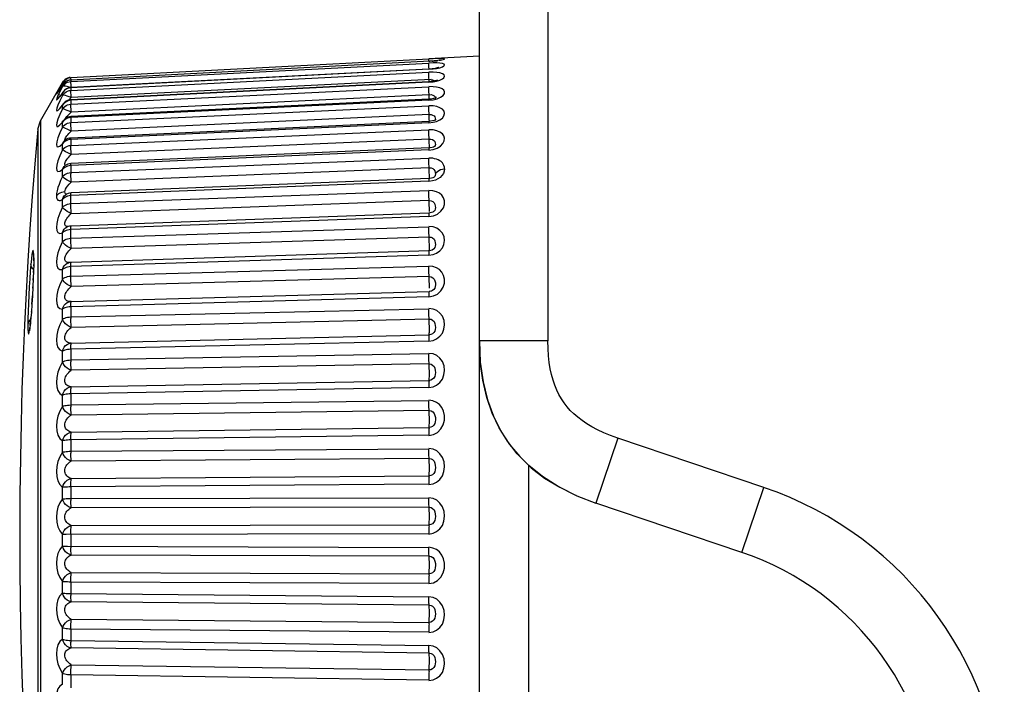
# Model space of a CAD drawing. Header units: millimetres. Extents: x 0 to 1574, y -402 to 1216.
# Tile 28 of 89: x 0 to 18, y 638 to 650. Entities that reach past the tile are written whole.
import ezdxf

# ---------------------------------------------------------------- set-up
doc = ezdxf.new("R2010")
doc.units = ezdxf.units.MM
doc.header["$LTSCALE"] = 65.395
for name, color, linetype in [('01_DISPLAYCASE_00_3_AM_0', 7, 'CONTINUOUS'), ('OPTIONCARDS_08_00_3_AM_0', 7, 'CONTINUOUS'), ('XUAN_NIU_00_3_AM_0', 7, 'CONTINUOUS')]:
    doc.layers.add(name, color=color, linetype=linetype)

msp = doc.modelspace()

# ---------------------------------------------------------------- linework, layer by layer
at = {"layer": '01_DISPLAYCASE_00_3_AM_0', "color": 7}
for p, q in [((8.525, 617.231), (8.525, 643.939)), ((9.386, 641.763), (9.386, 619.41))]:
    msp.add_line(p, q, dxfattribs=at)
at = {"layer": 'OPTIONCARDS_08_00_3_AM_0', "color": 7}
for p, q in [((8.525, 643.939), (8.525, 659.508)), ((9.725, 659.508), (9.725, 643.939)), ((9.725, 643.939), (8.525, 643.939)), ((10.95, 642.233), (10.566, 641.096)), ((13.508, 641.37), (10.95, 642.233)), ((13.124, 640.233), (13.508, 641.37)), ((13.124, 640.233), (10.566, 641.096))]:
    msp.add_line(p, q, dxfattribs=at)
for points in [[(8.525, 643.939), (8.541, 643.565), (8.589, 643.221), (8.667, 642.905), (8.772, 642.617), (8.902, 642.358), (9.055, 642.124), (9.232, 641.911), (9.435, 641.715), (9.668, 641.535), (9.933, 641.372), (10.232, 641.225), (10.566, 641.096)], [(10.95, 642.233), (10.823, 642.279), (10.706, 642.327), (10.597, 642.378), (10.498, 642.431), (10.407, 642.485), (10.324, 642.541), (10.249, 642.599), (10.18, 642.658), (10.118, 642.72), (10.062, 642.784), (10.01, 642.851), (9.963, 642.921), (9.92, 642.996), (9.882, 643.075), (9.847, 643.159), (9.817, 643.249), (9.79, 643.346), (9.768, 643.449), (9.749, 643.56), (9.736, 643.678), (9.728, 643.805), (9.725, 643.939)], [(10.224, 641.228), (10.217, 641.231), (9.906, 641.386), (9.632, 641.561), (9.392, 641.753), (9.189, 641.958), (9.016, 642.179), (8.87, 642.415), (8.75, 642.67), (8.654, 642.948), (8.584, 643.251), (8.541, 643.573)]]:
    msp.add_lwpolyline(points, dxfattribs=at)
for radius in [6.2, 5]:
    msp.add_arc((11.525, 635.495), radius, 0, 71.3505, dxfattribs=at)
at = {"layer": 'XUAN_NIU_00_3_AM_0', "color": 7}
for p, q in [((1.366, 648.551), (7.64, 648.879)), ((7.64, 648.883), (8.525, 648.93)), ((7.713, 648.882), (7.64, 648.879)), ((7.64, 648.875), (7.64, 648.879)), ((7.642, 648.836), (7.64, 648.875)), ((7.696, 648.84), (7.654, 648.837)), ((7.696, 648.84), (7.718, 648.84)), ((7.821, 648.854), (7.845, 648.856)), ((7.853, 648.86), (7.839, 648.857)), ((7.654, 648.837), (1.366, 648.508)), ((1.366, 648.482), (7.64, 648.806)), ((7.64, 648.701), (1.366, 648.376)), ((7.64, 648.696), (1.366, 648.372)), ((7.64, 648.835), (7.654, 648.837)), ((7.64, 648.836), (7.64, 648.835)), ((7.713, 648.808), (7.64, 648.806)), ((7.64, 648.799), (7.64, 648.806)), ((7.699, 648.705), (7.64, 648.701)), ((7.64, 648.701), (7.64, 648.696)), ((7.645, 648.692), (7.642, 648.746)), ((1.308, 648.538), (1.336, 648.547)), ((1.336, 648.547), (1.366, 648.551)), ((1.366, 648.326), (7.64, 648.643)), ((1.366, 648.552), (1.366, 648.551)), ((1.366, 648.547), (1.366, 648.551)), ((1.368, 648.508), (1.366, 648.547)), ((1.366, 648.507), (1.366, 648.508)), ((1.366, 648.507), (1.366, 648.481)), ((7.678, 648.517), (1.37, 648.199)), ((7.642, 648.572), (7.641, 648.596)), ((7.646, 648.485), (7.642, 648.572)), ((7.73, 648.501), (7.742, 648.492)), ((0.831, 647.792), (1.219, 648.465)), ((1.16, 648.324), (1.144, 648.301)), ((1.163, 648.351), (1.145, 648.323)), ((1.174, 648.368), (1.163, 648.351)), ((1.17, 648.339), (1.173, 648.344)), ((1.219, 648.461), (1.172, 648.376)), ((1.173, 648.344), (1.181, 648.357)), ((1.207, 648.398), (1.219, 648.418)), ((1.236, 648.489), (1.219, 648.465)), ((1.231, 648.472), (1.219, 648.461)), ((1.219, 648.461), (1.219, 648.464)), ((1.236, 648.442), (1.219, 648.418)), ((1.219, 648.418), (1.222, 648.423)), ((1.219, 648.393), (1.219, 648.418)), ((1.231, 648.4), (1.219, 648.393)), ((1.232, 648.437), (1.222, 648.423)), ((1.308, 648.469), (1.336, 648.478)), ((1.336, 648.478), (1.366, 648.482)), ((1.336, 648.323), (1.366, 648.326)), ((1.366, 648.475), (1.366, 648.482)), ((7.64, 648.478), (1.366, 648.162)), ((7.64, 648.469), (1.366, 648.153)), ((1.366, 648.086), (7.64, 648.391)), ((1.366, 648.372), (1.366, 648.376)), ((1.366, 648.374), (1.366, 648.325)), ((1.366, 648.316), (1.366, 648.326)), ((1.37, 648.368), (1.368, 648.422)), ((7.672, 648.48), (7.64, 648.478)), ((7.64, 648.468), (7.713, 648.476)), ((1.144, 648.301), (1.138, 648.293)), ((1.14, 648.176), (1.173, 648.219)), ((1.156, 648.25), (1.152, 648.245)), ((1.163, 648.258), (1.156, 648.25)), ((1.219, 648.239), (1.172, 648.144)), ((1.236, 648.309), (1.173, 648.219)), ((1.219, 648.285), (1.226, 648.297)), ((1.219, 648.239), (1.219, 648.285)), ((1.231, 648.243), (1.219, 648.239)), ((1.24, 648.315), (1.226, 648.297)), ((1.329, 648.158), (1.35, 648.179)), ((1.35, 648.179), (1.37, 648.199)), ((1.366, 648.155), (1.366, 648.084)), ((7.64, 648.155), (1.366, 647.85)), ((7.641, 648.171), (1.367, 647.866)), ((1.37, 648.199), (1.368, 648.256)), ((7.645, 648.25), (1.37, 647.945)), ((7.64, 648.154), (7.718, 648.163)), ((7.681, 648.175), (7.641, 648.171)), ((7.646, 648.22), (7.645, 648.25)), ((7.648, 648.172), (7.646, 648.22)), ((7.718, 648.163), (7.785, 648.18)), ((7.753, 648.197), (7.755, 648.182)), ((7.755, 648.182), (7.753, 648.172)), ((7.785, 648.18), (7.845, 648.207)), ((1.219, 648.002), (1.172, 647.902)), ((1.186, 648.034), (1.182, 648.03)), ((1.236, 648.091), (1.219, 648.067)), ((1.219, 648.067), (1.23, 648.089)), ((1.219, 648.002), (1.219, 648.067)), ((1.247, 648.108), (1.23, 648.089)), ((1.266, 648.125), (1.247, 648.108)), ((1.366, 648.054), (1.366, 648.086)), ((1.366, 647.764), (7.64, 648.054)), ((1.261, 647.825), (1.236, 647.801)), ((1.287, 647.843), (1.261, 647.825)), ((1.37, 647.945), (1.336, 647.962)), ((1.349, 647.924), (1.37, 647.946)), ((1.366, 647.853), (1.366, 647.761)), ((7.645, 647.902), (1.37, 647.612)), ((7.646, 647.871), (7.645, 647.902)), ((0.785, 647.648), (0.831, 647.792)), ((0.785, 647.648), (0.785, 647.647)), ((0.785, 647.647), (0.785, 641.245)), ((0.831, 647.792), (0.831, 633.373)), ((1.219, 647.683), (1.172, 647.58)), ((1.219, 647.768), (1.232, 647.794)), ((1.236, 647.791), (1.219, 647.768)), ((1.219, 647.683), (1.219, 647.768)), ((1.232, 647.794), (1.236, 647.801)), ((1.236, 647.801), (1.238, 647.802)), ((7.64, 647.758), (1.366, 647.468)), ((1.366, 647.363), (7.64, 647.635)), ((7.641, 647.783), (1.367, 647.492)), ((7.64, 647.757), (7.713, 647.767)), ((7.668, 647.785), (7.641, 647.783)), ((1.288, 647.47), (1.263, 647.453)), ((1.349, 647.59), (1.37, 647.612)), ((1.366, 647.489), (1.367, 647.492)), ((1.366, 647.471), (1.366, 647.359)), ((7.645, 647.473), (1.37, 647.201)), ((7.646, 647.442), (7.645, 647.473)), ((1.219, 647.39), (1.232, 647.419)), ((1.236, 647.411), (1.219, 647.39)), ((1.219, 647.286), (1.219, 647.39)), ((1.232, 647.419), (1.246, 647.437)), ((1.24, 647.432), (1.236, 647.428)), ((1.246, 647.438), (1.24, 647.432)), ((1.263, 647.453), (1.246, 647.437)), ((1.246, 647.437), (1.246, 647.438)), ((7.642, 647.318), (1.367, 647.045)), ((7.64, 647.281), (7.717, 647.292)), ((7.647, 647.412), (7.646, 647.442)), ((7.649, 647.357), (7.647, 647.412)), ((7.649, 647.315), (7.649, 647.357)), ((7.717, 647.292), (7.783, 647.315)), ((7.749, 647.348), (7.748, 647.348)), ((7.75, 647.35), (7.75, 647.351)), ((7.783, 647.315), (7.842, 647.35)), ((1.349, 647.179), (1.37, 647.201)), ((7.64, 647.283), (1.366, 647.01)), ((1.366, 646.887), (7.64, 647.139)), ((1.236, 646.957), (1.219, 646.938)), ((1.25, 646.994), (1.258, 647.002)), ((1.259, 647.002), (1.252, 646.997)), ((1.258, 647.002), (1.258, 647.002)), ((1.366, 647.014), (1.366, 646.865)), ((1.367, 647.044), (1.367, 647.045)), ((7.645, 646.969), (1.37, 646.717)), ((7.647, 646.907), (7.643, 647.001)), ((1.219, 646.816), (1.219, 646.938)), ((7.642, 646.781), (1.368, 646.529)), ((7.658, 646.782), (7.642, 646.781)), ((7.648, 646.877), (7.647, 646.907)), ((7.649, 646.785), (7.649, 646.803)), ((7.745, 646.819), (7.745, 646.819)), ((1.273, 646.596), (1.288, 646.622)), ((1.336, 646.682), (1.37, 646.717)), ((7.64, 646.734), (1.366, 646.482)), ((7.701, 646.741), (7.64, 646.732)), ((0.688, 646.468), (0.648, 645.898)), ((1.229, 646.544), (1.201, 646.537)), ((1.236, 646.434), (1.219, 646.415)), ((1.259, 646.547), (1.229, 646.544)), ((1.263, 646.528), (1.259, 646.547)), ((1.273, 646.516), (1.263, 646.528)), ((1.292, 646.508), (1.276, 646.499)), ((1.366, 646.343), (7.64, 646.571)), ((1.219, 646.278), (1.219, 646.415)), ((7.645, 646.395), (1.37, 646.166)), ((7.649, 646.274), (7.648, 646.303)), ((7.649, 646.224), (7.649, 646.274)), ((1.349, 646.145), (1.37, 646.167)), ((7.64, 646.118), (1.366, 645.889)), ((7.643, 646.178), (1.369, 645.949)), ((7.64, 646.14), (7.64, 646.118)), ((7.64, 646.115), (7.722, 646.129)), ((7.657, 646.179), (7.643, 646.178)), ((7.649, 646.203), (7.649, 646.224)), ((7.722, 646.129), (7.791, 646.16)), ((7.738, 646.217), (7.738, 646.216)), ((1.264, 646.022), (1.272, 646.041)), ((1.321, 645.941), (1.299, 645.933)), ((1.299, 645.933), (1.299, 645.933)), ((1.366, 645.735), (7.64, 645.938)), ((1.368, 645.948), (1.369, 645.949)), ((0.648, 645.898), (0.612, 645.336)), ((1.236, 645.846), (1.219, 645.829)), ((1.219, 645.677), (1.219, 645.829)), ((7.645, 645.757), (1.37, 645.555)), ((7.649, 645.607), (7.649, 645.635)), ((7.649, 645.582), (7.649, 645.607)), ((7.649, 645.559), (7.649, 645.582)), ((0.715, 645.355), (0.714, 645.435)), ((1.26, 645.391), (1.264, 645.41)), ((7.64, 645.441), (1.366, 645.238)), ((7.644, 645.516), (1.369, 645.313)), ((7.64, 645.438), (7.713, 645.451)), ((7.673, 645.52), (7.644, 645.516)), ((7.713, 645.451), (7.776, 645.477)), ((0.612, 645.336), (0.58, 644.777)), ((0.665, 645.277), (0.655, 645.159)), ((0.675, 645.375), (0.665, 645.277)), ((0.714, 645.278), (0.711, 645.163)), ((0.714, 645.357), (0.714, 645.343)), ((0.714, 645.343), (0.715, 645.355)), ((0.714, 645.342), (0.715, 645.355)), ((0.714, 645.342), (0.714, 645.278)), ((0.714, 645.252), (0.714, 645.278)), ((1.281, 645.223), (1.257, 645.212)), ((1.329, 645.307), (1.33, 645.307)), ((1.35, 645.311), (1.33, 645.307)), ((1.369, 645.313), (1.35, 645.311)), ((1.366, 645.071), (7.64, 645.245)), ((1.369, 645.313), (1.369, 645.313)), ((0.711, 645.133), (0.711, 645.163)), ((1.219, 645.02), (1.219, 645.186)), ((7.645, 645.063), (1.37, 644.888)), ((0.7, 644.863), (0.701, 644.882)), ((0.706, 645.002), (0.707, 645.029)), ((7.649, 644.861), (7.649, 644.886)), ((0.58, 644.777), (0.552, 644.216)), ((7.64, 644.711), (1.366, 644.536)), ((1.37, 644.627), (7.645, 644.801)), ((7.64, 644.737), (7.64, 644.711)), ((7.64, 644.708), (7.722, 644.724)), ((7.677, 644.806), (7.645, 644.801)), ((7.689, 644.811), (7.677, 644.806)), ((7.692, 644.812), (7.689, 644.811)), ((7.722, 644.724), (7.791, 644.757)), ((1.366, 644.542), (1.366, 644.328)), ((0.616, 644.455), (0.613, 644.332)), ((0.674, 644.442), (0.675, 644.452)), ((1.219, 644.315), (1.219, 644.492)), ((1.366, 644.358), (7.64, 644.502)), ((0.613, 644.332), (0.612, 644.227)), ((0.617, 644.251), (0.612, 644.227)), ((0.652, 644.205), (0.655, 644.226)), ((0.655, 644.226), (0.665, 644.331)), ((0.665, 644.339), (0.665, 644.331)), ((0.665, 644.331), (0.665, 644.339)), ((7.645, 644.319), (1.37, 644.175)), ((0.639, 644.118), (0.638, 644.113)), ((0.645, 644.144), (0.648, 644.174)), ((1.37, 643.898), (7.645, 644.042)), ((7.64, 643.935), (1.366, 643.791)), ((1.219, 643.569), (1.219, 643.755)), ((1.366, 643.797), (1.366, 643.572)), ((1.366, 643.603), (7.64, 643.716)), ((7.645, 643.535), (1.37, 643.422)), ((1.37, 643.132), (7.645, 643.245)), ((1.219, 642.79), (1.219, 642.983)), ((7.64, 643.123), (1.366, 643.011)), ((1.366, 643.017), (1.366, 642.783)), ((1.366, 642.815), (7.64, 642.895)), ((7.645, 642.718), (1.37, 642.638)), ((7.64, 642.283), (1.366, 642.204)), ((1.37, 642.339), (7.645, 642.418)), ((1.219, 641.987), (1.219, 642.185)), ((1.366, 642.21), (1.366, 641.971)), ((1.366, 642.003), (7.64, 642.049)), ((7.645, 641.877), (1.37, 641.831)), ((7.64, 641.425), (1.366, 641.379)), ((1.37, 641.526), (7.645, 641.572)), ((1.219, 641.169), (1.219, 641.37)), ((1.366, 641.385), (1.366, 641.143)), ((1.366, 641.175), (7.64, 641.187)), ((7.645, 641.023), (1.37, 641.011)), ((7.64, 640.557), (1.281, 640.545)), ((1.37, 640.703), (7.645, 640.715)), ((1.219, 640.344), (1.219, 640.546)), ((1.281, 640.545), (1.219, 640.546)), ((1.366, 640.552), (1.366, 640.309)), ((1.308, 640.342), (7.64, 640.318)), ((7.645, 640.164), (1.37, 640.186)), ((1.37, 639.879), (7.645, 639.856)), ((1.219, 639.522), (1.219, 639.722)), ((1.366, 639.719), (1.366, 639.478)), ((7.64, 639.689), (1.366, 639.712)), ((1.366, 639.51), (7.64, 639.452)), ((7.645, 639.309), (1.37, 639.366)), ((1.37, 639.062), (7.645, 639.005)), ((1.219, 638.711), (1.219, 638.908)), ((1.366, 638.895), (1.366, 638.659)), ((7.64, 638.832), (1.366, 638.889)), ((1.366, 638.69), (7.64, 638.599)), ((7.645, 638.468), (1.37, 638.559)), ((1.37, 638.262), (7.645, 638.172)), ((1.219, 637.921), (1.219, 638.112)), ((1.366, 638.09), (1.366, 637.861)), ((7.64, 637.993), (1.366, 638.084))]:
    msp.add_line(p, q, dxfattribs=at)
for points in [[(7.839, 648.857), (7.821, 648.854), (7.798, 648.85), (7.768, 648.847), (7.734, 648.843), (7.696, 648.84)], [(7.845, 648.856), (7.891, 648.866), (7.911, 648.873), (7.913, 648.879), (7.9, 648.883), (7.872, 648.885), (7.83, 648.886), (7.776, 648.885), (7.713, 648.882)], [(7.718, 648.84), (7.785, 648.847), (7.798, 648.85)], [(7.64, 648.696), (7.713, 648.702), (7.776, 648.712), (7.832, 648.724), (7.876, 648.738), (7.903, 648.754), (7.914, 648.77), (7.906, 648.784), (7.88, 648.796), (7.835, 648.803), (7.777, 648.808), (7.713, 648.808)], [(7.642, 648.746), (7.641, 648.786), (7.64, 648.799)], [(7.802, 648.719), (7.811, 648.725), (7.817, 648.728), (7.809, 648.726), (7.786, 648.72), (7.749, 648.712), (7.699, 648.705)], [(1.219, 648.461), (1.236, 648.486), (1.257, 648.507)], [(1.281, 648.528), (1.257, 648.51), (1.236, 648.489)], [(1.257, 648.507), (1.281, 648.525), (1.308, 648.538)], [(1.366, 648.508), (1.356, 648.507), (1.346, 648.506), (1.336, 648.504), (1.325, 648.501), (1.313, 648.497), (1.302, 648.492), (1.29, 648.486), (1.278, 648.479), (1.266, 648.471)], [(1.356, 648.553), (1.336, 648.55), (1.308, 648.541), (1.281, 648.528)], [(1.366, 648.507), (1.336, 648.503), (1.308, 648.494), (1.281, 648.481)], [(7.88, 648.616), (7.835, 648.631), (7.777, 648.64), (7.713, 648.644), (7.64, 648.644)], [(7.641, 648.596), (7.641, 648.616), (7.64, 648.632), (7.64, 648.643)], [(7.788, 648.505), (7.792, 648.508), (7.79, 648.507), (7.775, 648.501), (7.75, 648.493), (7.715, 648.486), (7.672, 648.48)], [(7.678, 648.517), (7.706, 648.511), (7.73, 648.501)], [(7.713, 648.476), (7.776, 648.488), (7.832, 648.505)], [(7.832, 648.505), (7.876, 648.526), (7.903, 648.549), (7.914, 648.573), (7.906, 648.596), (7.88, 648.616)], [(1.172, 648.376), (1.138, 648.315), (1.118, 648.276), (1.112, 648.26), (1.119, 648.265), (1.139, 648.293), (1.16, 648.324)], [(1.219, 648.393), (1.172, 648.302), (1.138, 648.234)], [(1.222, 648.423), (1.207, 648.398), (1.193, 648.376), (1.181, 648.357), (1.17, 648.339), (1.16, 648.324)], [(1.219, 648.393), (1.236, 648.417), (1.257, 648.438), (1.281, 648.456), (1.308, 648.469)], [(1.219, 648.239), (1.236, 648.263), (1.257, 648.284), (1.281, 648.301), (1.308, 648.314), (1.336, 648.323)], [(1.274, 648.479), (1.25, 648.478), (1.231, 648.472)], [(1.274, 648.401), (1.25, 648.403), (1.231, 648.4)], [(1.266, 648.471), (1.255, 648.462), (1.243, 648.45), (1.232, 648.437)], [(1.281, 648.481), (1.257, 648.463), (1.236, 648.442)], [(1.366, 648.372), (1.336, 648.368), (1.308, 648.36), (1.281, 648.347), (1.257, 648.329), (1.236, 648.309)], [(1.27, 648.343), (1.255, 648.33), (1.24, 648.315)], [(1.366, 648.376), (1.351, 648.375), (1.335, 648.372), (1.32, 648.368), (1.303, 648.362), (1.287, 648.353), (1.27, 648.343)], [(1.354, 648.375), (1.336, 648.383), (1.303, 648.394), (1.274, 648.401)], [(1.368, 648.422), (1.366, 648.462), (1.366, 648.475)], [(7.64, 648.478), (7.64, 648.476), (7.64, 648.469)], [(7.845, 648.207), (7.891, 648.239), (7.911, 648.272), (7.913, 648.303), (7.9, 648.331), (7.872, 648.354), (7.83, 648.372), (7.776, 648.385), (7.713, 648.391), (7.64, 648.392)], [(7.645, 648.25), (7.642, 648.31), (7.641, 648.336), (7.641, 648.359), (7.64, 648.378), (7.64, 648.391)], [(1.138, 648.234), (1.118, 648.186), (1.112, 648.161), (1.119, 648.158), (1.14, 648.176)], [(1.226, 648.297), (1.212, 648.277), (1.194, 648.251), (1.18, 648.231), (1.168, 648.216), (1.166, 648.213)], [(1.274, 648.236), (1.25, 648.242), (1.231, 648.243)], [(1.366, 648.153), (1.336, 648.149), (1.308, 648.14), (1.281, 648.128), (1.257, 648.111), (1.236, 648.091)], [(1.366, 648.162), (1.346, 648.16), (1.327, 648.155), (1.306, 648.148), (1.286, 648.138), (1.266, 648.125)], [(1.37, 648.199), (1.336, 648.214), (1.303, 648.227), (1.274, 648.236)], [(1.368, 648.256), (1.367, 648.28), (1.366, 648.3), (1.366, 648.316)], [(1.366, 648.153), (1.366, 648.16), (1.366, 648.162)], [(7.641, 648.171), (7.641, 648.171), (7.64, 648.166), (7.64, 648.155)], [(7.645, 648.25), (7.678, 648.252), (7.707, 648.244), (7.73, 648.232)], [(7.774, 648.202), (7.77, 648.2), (7.753, 648.192), (7.723, 648.183), (7.681, 648.175)], [(7.73, 648.232), (7.746, 648.217), (7.753, 648.197)], [(1.172, 648.144), (1.138, 648.069), (1.118, 648.014), (1.112, 647.979), (1.119, 647.967), (1.14, 647.976), (1.173, 648.01), (1.219, 648.067)], [(1.23, 648.089), (1.225, 648.082), (1.209, 648.06), (1.195, 648.044), (1.186, 648.034)], [(1.219, 648.002), (1.236, 648.025), (1.257, 648.045), (1.281, 648.062), (1.308, 648.074), (1.336, 648.082), (1.366, 648.086)], [(1.274, 647.988), (1.25, 647.996), (1.231, 648.001), (1.219, 648.002)], [(1.336, 647.962), (1.303, 647.976), (1.274, 647.988)], [(1.37, 647.945), (1.368, 648.005), (1.367, 648.031), (1.366, 648.054)], [(7.832, 647.81), (7.876, 647.842), (7.903, 647.88), (7.914, 647.92), (7.906, 647.96), (7.88, 647.996), (7.835, 648.023), (7.777, 648.043), (7.713, 648.054), (7.64, 648.056)], [(7.645, 647.902), (7.643, 647.933), (7.642, 647.963), (7.641, 647.991), (7.641, 648.016), (7.64, 648.038), (7.64, 648.054)], [(1.172, 647.902), (1.138, 647.822), (1.118, 647.759), (1.112, 647.717), (1.119, 647.695), (1.14, 647.695), (1.173, 647.72), (1.219, 647.768)], [(1.281, 647.826), (1.257, 647.81), (1.236, 647.791)], [(1.27, 647.832), (1.272, 647.834), (1.282, 647.849), (1.295, 647.866), (1.311, 647.884)], [(1.366, 647.85), (1.336, 647.846), (1.308, 647.838), (1.281, 647.826)], [(1.367, 647.866), (1.339, 647.862), (1.313, 647.855), (1.287, 647.843)], [(1.311, 647.884), (1.329, 647.904), (1.349, 647.924)], [(1.366, 647.85), (1.366, 647.86), (1.366, 647.865), (1.367, 647.866)], [(7.645, 647.902), (7.678, 647.903), (7.706, 647.893), (7.73, 647.879)], [(7.649, 647.783), (7.649, 647.79), (7.648, 647.814), (7.647, 647.841), (7.646, 647.871)], [(7.713, 647.767), (7.776, 647.784), (7.832, 647.81)], [(7.73, 647.879), (7.746, 647.861), (7.753, 647.838), (7.755, 647.819)], [(7.755, 647.808), (7.757, 647.811), (7.76, 647.815), (7.754, 647.81), (7.735, 647.801)], [(7.755, 647.819), (7.752, 647.803), (7.751, 647.801)], [(0.785, 647.648), (0.733, 647.042), (0.688, 646.468)], [(1.237, 647.801), (1.232, 647.795), (1.218, 647.779), (1.208, 647.77), (1.207, 647.769)], [(1.219, 647.683), (1.236, 647.705), (1.257, 647.724), (1.281, 647.74), (1.308, 647.752), (1.336, 647.76), (1.366, 647.764)], [(1.37, 647.612), (1.336, 647.629), (1.303, 647.645), (1.274, 647.659), (1.25, 647.67), (1.231, 647.678), (1.219, 647.683)], [(1.37, 647.612), (1.369, 647.643), (1.368, 647.673), (1.367, 647.701), (1.366, 647.726), (1.366, 647.747), (1.366, 647.764)], [(7.641, 647.783), (7.641, 647.78), (7.64, 647.772), (7.64, 647.758)], [(7.842, 647.35), (7.887, 647.393), (7.909, 647.44), (7.914, 647.488), (7.903, 647.53), (7.876, 647.567), (7.834, 647.597), (7.779, 647.62), (7.715, 647.633), (7.64, 647.637)], [(7.645, 647.473), (7.643, 647.505), (7.642, 647.536), (7.641, 647.565), (7.641, 647.592), (7.64, 647.616), (7.64, 647.635)], [(7.735, 647.801), (7.705, 647.792), (7.668, 647.785)], [(1.172, 647.58), (1.138, 647.495), (1.118, 647.426), (1.112, 647.376), (1.119, 647.345), (1.14, 647.336), (1.173, 647.351), (1.219, 647.39)], [(1.26, 647.45), (1.259, 647.456), (1.26, 647.466), (1.264, 647.479), (1.272, 647.495), (1.282, 647.511), (1.295, 647.529)], [(1.366, 647.468), (1.336, 647.464), (1.308, 647.457), (1.281, 647.445)], [(1.367, 647.492), (1.34, 647.489), (1.314, 647.482), (1.288, 647.47)], [(1.295, 647.529), (1.311, 647.549), (1.329, 647.569), (1.349, 647.59)], [(1.366, 647.468), (1.366, 647.481), (1.366, 647.489)], [(7.645, 647.473), (7.677, 647.473), (7.705, 647.463), (7.729, 647.448), (7.744, 647.428), (7.753, 647.402), (7.755, 647.38), (7.753, 647.359), (7.749, 647.348)], [(1.219, 647.286), (1.172, 647.182), (1.138, 647.093), (1.118, 647.019), (1.112, 646.961), (1.119, 646.922), (1.14, 646.903), (1.173, 646.909), (1.219, 646.938)], [(1.219, 647.286), (1.236, 647.307), (1.257, 647.325), (1.281, 647.34), (1.308, 647.352), (1.336, 647.359), (1.366, 647.363)], [(1.37, 647.201), (1.336, 647.218), (1.303, 647.236), (1.274, 647.252), (1.25, 647.266), (1.231, 647.278), (1.219, 647.286)], [(1.281, 647.445), (1.257, 647.43), (1.236, 647.411)], [(1.37, 647.201), (1.369, 647.232), (1.368, 647.263), (1.367, 647.293), (1.366, 647.319), (1.366, 647.343), (1.366, 647.363)], [(7.642, 647.318), (7.641, 647.317), (7.641, 647.311), (7.64, 647.3), (7.64, 647.283)], [(7.75, 647.351), (7.74, 647.344), (7.722, 647.334), (7.695, 647.325), (7.662, 647.319), (7.642, 647.318)], [(1.282, 647.098), (1.295, 647.117), (1.311, 647.137)], [(1.311, 647.137), (1.329, 647.157), (1.349, 647.179)], [(7.914, 646.952), (7.912, 646.982), (7.904, 647.009), (7.892, 647.035), (7.876, 647.057), (7.855, 647.078), (7.831, 647.095), (7.803, 647.11), (7.773, 647.122), (7.741, 647.13), (7.708, 647.136), (7.674, 647.14), (7.64, 647.141)], [(7.643, 647.001), (7.642, 647.032), (7.641, 647.063), (7.641, 647.091), (7.64, 647.117), (7.64, 647.139)], [(1.219, 646.938), (1.232, 646.969), (1.25, 646.994)], [(1.281, 646.989), (1.257, 646.975), (1.236, 646.957)], [(1.367, 647.045), (1.341, 647.042), (1.315, 647.035), (1.29, 647.024), (1.266, 647.008), (1.258, 647.002)], [(1.273, 647.013), (1.266, 647.017), (1.261, 647.025), (1.259, 647.035), (1.26, 647.048), (1.264, 647.063), (1.272, 647.08), (1.282, 647.098)], [(1.366, 647.01), (1.336, 647.007), (1.308, 647), (1.281, 646.989)], [(1.366, 647.01), (1.366, 647.026), (1.366, 647.038), (1.367, 647.044)], [(7.645, 646.969), (7.678, 646.968), (7.707, 646.956), (7.729, 646.939), (7.744, 646.917), (7.752, 646.89), (7.755, 646.863)], [(7.791, 646.908), (7.817, 646.925), (7.846, 646.939), (7.88, 646.948), (7.914, 646.952)], [(7.914, 646.952), (7.909, 646.91), (7.894, 646.87), (7.869, 646.834), (7.836, 646.802)], [(1.219, 646.816), (1.186, 646.745), (1.158, 646.68), (1.138, 646.622), (1.124, 646.569), (1.115, 646.521), (1.112, 646.478)], [(1.219, 646.816), (1.236, 646.835), (1.257, 646.852), (1.281, 646.866), (1.308, 646.877), (1.336, 646.884), (1.366, 646.887)], [(1.37, 646.717), (1.336, 646.735), (1.303, 646.754), (1.274, 646.772), (1.25, 646.789), (1.231, 646.804), (1.219, 646.816)], [(1.37, 646.717), (1.369, 646.749), (1.368, 646.78), (1.367, 646.811), (1.366, 646.839), (1.366, 646.865)], [(7.642, 646.781), (7.642, 646.781), (7.641, 646.777), (7.641, 646.768), (7.64, 646.754), (7.64, 646.734)], [(7.649, 646.803), (7.649, 646.825), (7.649, 646.85), (7.648, 646.877)], [(7.745, 646.819), (7.744, 646.818), (7.741, 646.814), (7.73, 646.806), (7.711, 646.796), (7.686, 646.787), (7.658, 646.782)], [(7.836, 646.802), (7.799, 646.776), (7.754, 646.756), (7.701, 646.741)], [(7.755, 646.863), (7.752, 646.838), (7.745, 646.819)], [(7.755, 646.863), (7.77, 646.886), (7.791, 646.908)], [(1.259, 646.547), (1.263, 646.571), (1.273, 646.596)], [(1.288, 646.622), (1.309, 646.65), (1.336, 646.682)], [(1.201, 646.537), (1.174, 646.527), (1.15, 646.513), (1.129, 646.497), (1.112, 646.478)], [(1.112, 646.478), (1.115, 646.443), (1.124, 646.418), (1.138, 646.401), (1.158, 646.395), (1.185, 646.399), (1.219, 646.415)], [(1.219, 646.415), (1.232, 646.449), (1.25, 646.476), (1.276, 646.499)], [(1.281, 646.462), (1.257, 646.449), (1.236, 646.434)], [(1.293, 646.509), (1.288, 646.509), (1.273, 646.516)], [(1.366, 646.482), (1.336, 646.479), (1.308, 646.472), (1.281, 646.462)], [(1.368, 646.529), (1.342, 646.526), (1.317, 646.519), (1.292, 646.508)], [(1.366, 646.318), (1.366, 646.501), (1.366, 646.515), (1.367, 646.525), (1.368, 646.529), (1.368, 646.529)], [(7.791, 646.16), (7.851, 646.209), (7.894, 646.268), (7.913, 646.329), (7.912, 646.39), (7.896, 646.443), (7.866, 646.489), (7.824, 646.525), (7.771, 646.551), (7.71, 646.567), (7.64, 646.573)], [(7.645, 646.395), (7.643, 646.426), (7.642, 646.458), (7.641, 646.489), (7.641, 646.519), (7.64, 646.547), (7.64, 646.571)], [(1.219, 646.278), (1.172, 646.174), (1.138, 646.081), (1.118, 645.997), (1.112, 645.926), (1.119, 645.871), (1.14, 645.835), (1.173, 645.821), (1.219, 645.829)], [(1.219, 646.278), (1.236, 646.295), (1.257, 646.311), (1.281, 646.324), (1.308, 646.333), (1.336, 646.34), (1.366, 646.343)], [(1.37, 646.166), (1.336, 646.185), (1.303, 646.204), (1.274, 646.225), (1.25, 646.244), (1.231, 646.262), (1.219, 646.278)], [(1.37, 646.166), (1.369, 646.198), (1.368, 646.229), (1.367, 646.261), (1.366, 646.29), (1.366, 646.318)], [(7.648, 646.303), (7.647, 646.333), (7.646, 646.364), (7.645, 646.395)], [(7.645, 646.395), (7.679, 646.394), (7.708, 646.38), (7.731, 646.359), (7.746, 646.332), (7.753, 646.3), (7.755, 646.272), (7.752, 646.247), (7.743, 646.224), (7.738, 646.217)], [(1.272, 646.041), (1.282, 646.061), (1.295, 646.082), (1.311, 646.103), (1.329, 646.124), (1.349, 646.145)], [(7.643, 646.178), (7.642, 646.176), (7.641, 646.17), (7.641, 646.157), (7.64, 646.14)], [(7.738, 646.216), (7.734, 646.212), (7.724, 646.203), (7.707, 646.193), (7.684, 646.184), (7.657, 646.179)], [(1.219, 645.829), (1.232, 645.864), (1.25, 645.893), (1.274, 645.917), (1.299, 645.933)], [(1.316, 645.939), (1.313, 645.939), (1.297, 645.942), (1.284, 645.947), (1.274, 645.954), (1.266, 645.963), (1.261, 645.975), (1.259, 645.989), (1.26, 646.005), (1.264, 646.022)], [(1.369, 645.949), (1.344, 645.947), (1.321, 645.941)], [(1.366, 645.708), (1.366, 645.911), (1.366, 645.928), (1.367, 645.94), (1.368, 645.948)], [(7.776, 645.477), (7.832, 645.516), (7.876, 645.567), (7.903, 645.629), (7.914, 645.695), (7.906, 645.762), (7.881, 645.825), (7.835, 645.874), (7.778, 645.912), (7.713, 645.933), (7.64, 645.94)], [(7.645, 645.757), (7.643, 645.788), (7.642, 645.819), (7.641, 645.851), (7.641, 645.882), (7.64, 645.911), (7.64, 645.938)], [(1.219, 645.677), (1.236, 645.693), (1.257, 645.707), (1.281, 645.718), (1.308, 645.727), (1.336, 645.732), (1.366, 645.735)], [(1.281, 645.872), (1.257, 645.86), (1.236, 645.846)], [(1.366, 645.889), (1.336, 645.886), (1.308, 645.88), (1.281, 645.872)], [(7.649, 645.635), (7.648, 645.665), (7.647, 645.696), (7.646, 645.727), (7.645, 645.757)], [(7.645, 645.757), (7.678, 645.756), (7.706, 645.741), (7.73, 645.719), (7.746, 645.692), (7.753, 645.657), (7.755, 645.626), (7.752, 645.597), (7.743, 645.571), (7.728, 645.549), (7.724, 645.546)], [(1.219, 645.677), (1.172, 645.575), (1.138, 645.481), (1.118, 645.394), (1.112, 645.318), (1.119, 645.256), (1.14, 645.211), (1.173, 645.188), (1.219, 645.186)], [(1.37, 645.555), (1.336, 645.573), (1.303, 645.593), (1.274, 645.615), (1.25, 645.637), (1.231, 645.658), (1.219, 645.677)], [(1.37, 645.555), (1.369, 645.585), (1.368, 645.617), (1.367, 645.648), (1.366, 645.679), (1.366, 645.708)], [(0.712, 645.449), (0.711, 645.491), (0.706, 645.522), (0.7, 645.525), (0.693, 645.501), (0.684, 645.45), (0.675, 645.375)], [(0.711, 645.467), (0.711, 645.467), (0.711, 645.461), (0.712, 645.449), (0.713, 645.432), (0.713, 645.41), (0.714, 645.385), (0.714, 645.357)], [(1.348, 645.31), (1.33, 645.31), (1.313, 645.313), (1.297, 645.317), (1.284, 645.324), (1.274, 645.333), (1.266, 645.345), (1.261, 645.358), (1.259, 645.373), (1.26, 645.391)], [(1.264, 645.41), (1.272, 645.43), (1.282, 645.45), (1.295, 645.471), (1.311, 645.492)], [(1.311, 645.492), (1.329, 645.513), (1.349, 645.534), (1.37, 645.555)], [(7.644, 645.516), (7.643, 645.515), (7.642, 645.511), (7.641, 645.501), (7.641, 645.485), (7.64, 645.465), (7.64, 645.441)], [(7.647, 645.516), (7.647, 645.517), (7.648, 645.526), (7.649, 645.54), (7.649, 645.559)], [(7.724, 645.546), (7.719, 645.542), (7.7, 645.529), (7.673, 645.52)], [(0.712, 645.188), (0.701, 645.198), (0.685, 645.216), (0.674, 645.236), (0.667, 645.256), (0.665, 645.277)], [(1.219, 645.186), (1.232, 645.222), (1.25, 645.253), (1.274, 645.278), (1.303, 645.298), (1.329, 645.307)], [(1.366, 645.238), (1.336, 645.236), (1.308, 645.231), (1.281, 645.223)], [(1.366, 645.043), (1.366, 645.262), (1.366, 645.282), (1.367, 645.298), (1.368, 645.308), (1.369, 645.313)], [(7.791, 644.757), (7.85, 644.812), (7.893, 644.878), (7.912, 644.95), (7.913, 645.021), (7.897, 645.086), (7.867, 645.141), (7.826, 645.186), (7.773, 645.218), (7.711, 645.239), (7.64, 645.248)], [(7.645, 645.063), (7.643, 645.092), (7.642, 645.123), (7.641, 645.155), (7.641, 645.186), (7.64, 645.217), (7.64, 645.245)], [(0.655, 645.159), (0.645, 645.027), (0.636, 644.884), (0.628, 644.737), (0.621, 644.592), (0.616, 644.455)], [(0.711, 645.163), (0.707, 645.029), (0.701, 644.882), (0.693, 644.729), (0.684, 644.58), (0.674, 644.442), (0.665, 644.339)], [(1.257, 645.212), (1.236, 645.2), (1.219, 645.186)], [(1.219, 645.02), (1.236, 645.034), (1.257, 645.046), (1.281, 645.056), (1.308, 645.064), (1.336, 645.069), (1.366, 645.071)], [(7.649, 644.886), (7.649, 644.913), (7.649, 644.942), (7.648, 644.972), (7.647, 645.003), (7.646, 645.034), (7.645, 645.063)], [(7.645, 645.063), (7.68, 645.06), (7.709, 645.043), (7.733, 645.018), (7.747, 644.987), (7.754, 644.952), (7.755, 644.919), (7.752, 644.889), (7.743, 644.861), (7.727, 644.838), (7.704, 644.819), (7.692, 644.812)], [(1.219, 645.02), (1.172, 644.921), (1.138, 644.828), (1.118, 644.738), (1.112, 644.657), (1.119, 644.59), (1.14, 644.537), (1.173, 644.505), (1.219, 644.492)], [(1.37, 644.888), (1.336, 644.906), (1.303, 644.927), (1.274, 644.95), (1.25, 644.974), (1.231, 644.998), (1.219, 645.02)], [(1.37, 644.627), (1.349, 644.627), (1.33, 644.63), (1.313, 644.634), (1.297, 644.641), (1.284, 644.65), (1.274, 644.661), (1.266, 644.674), (1.261, 644.689), (1.259, 644.705), (1.26, 644.724), (1.264, 644.744), (1.272, 644.765), (1.282, 644.785), (1.295, 644.807), (1.311, 644.828), (1.329, 644.848), (1.349, 644.869), (1.37, 644.888)], [(1.37, 644.888), (1.369, 644.918), (1.368, 644.949), (1.367, 644.98), (1.366, 645.012), (1.366, 645.043)], [(0.684, 644.58), (0.684, 644.583), (0.693, 644.722), (0.693, 644.729)], [(7.645, 644.801), (7.643, 644.799), (7.642, 644.791), (7.641, 644.778), (7.641, 644.76), (7.64, 644.737)], [(1.219, 644.492), (1.232, 644.529), (1.25, 644.561), (1.274, 644.588), (1.303, 644.609), (1.336, 644.622), (1.37, 644.627)], [(1.308, 644.53), (1.281, 644.523), (1.257, 644.514), (1.236, 644.504), (1.219, 644.492)], [(1.366, 644.536), (1.336, 644.534), (1.308, 644.53)], [(1.366, 644.536), (1.366, 644.562), (1.366, 644.585), (1.367, 644.603), (1.368, 644.616), (1.369, 644.625), (1.37, 644.627)], [(1.219, 644.315), (1.236, 644.327), (1.257, 644.337), (1.281, 644.345), (1.308, 644.352), (1.336, 644.356), (1.366, 644.358)], [(7.64, 643.932), (7.713, 643.946), (7.776, 643.974), (7.832, 644.018), (7.876, 644.075), (7.903, 644.144), (7.914, 644.22), (7.906, 644.297), (7.88, 644.369), (7.835, 644.426), (7.777, 644.47), (7.713, 644.496), (7.64, 644.505)], [(7.645, 644.319), (7.643, 644.347), (7.642, 644.377), (7.641, 644.409), (7.641, 644.441), (7.64, 644.472), (7.64, 644.502)], [(0.552, 644.216), (0.529, 643.658), (0.508, 643.087), (0.492, 642.499), (0.48, 641.887), (0.472, 641.249), (0.469, 640.582)], [(0.612, 644.227), (0.613, 644.144), (0.616, 644.087), (0.621, 644.058), (0.628, 644.059), (0.636, 644.088), (0.641, 644.13)], [(0.663, 644.32), (0.658, 644.316), (0.64, 644.296), (0.626, 644.274), (0.617, 644.251)], [(0.665, 644.339), (0.66, 644.284), (0.656, 644.242), (0.652, 644.205), (0.648, 644.174), (0.644, 644.149)], [(1.219, 644.315), (1.172, 644.219), (1.138, 644.127), (1.118, 644.037), (1.112, 643.953), (1.119, 643.879), (1.14, 643.819), (1.173, 643.779), (1.219, 643.755)], [(1.37, 644.175), (1.336, 644.192), (1.303, 644.214), (1.274, 644.238), (1.25, 644.264), (1.231, 644.29), (1.219, 644.315)], [(1.37, 644.175), (1.369, 644.203), (1.368, 644.233), (1.367, 644.264), (1.366, 644.296), (1.366, 644.328)], [(7.649, 644.142), (7.649, 644.171), (7.649, 644.2), (7.648, 644.231), (7.647, 644.262), (7.646, 644.291), (7.645, 644.319)], [(7.645, 644.319), (7.678, 644.316), (7.706, 644.301), (7.73, 644.276), (7.746, 644.245), (7.753, 644.207), (7.755, 644.172), (7.752, 644.139), (7.743, 644.108), (7.728, 644.082), (7.704, 644.061), (7.677, 644.047), (7.645, 644.042)], [(0.644, 644.149), (0.641, 644.13), (0.639, 644.118)], [(1.37, 643.898), (1.349, 643.9), (1.33, 643.905), (1.313, 643.912), (1.297, 643.92), (1.284, 643.931), (1.274, 643.944), (1.266, 643.958), (1.261, 643.974), (1.259, 643.993), (1.26, 644.012), (1.264, 644.033), (1.272, 644.054), (1.282, 644.075), (1.295, 644.096), (1.311, 644.117), (1.329, 644.137), (1.349, 644.156), (1.37, 644.175)], [(7.643, 644.036), (7.642, 644.025), (7.641, 644.009), (7.641, 643.989), (7.64, 643.964), (7.64, 643.935)], [(7.643, 644.036), (7.646, 644.047), (7.647, 644.058), (7.648, 644.073), (7.649, 644.092), (7.649, 644.115), (7.649, 644.142)], [(1.219, 643.755), (1.232, 643.793), (1.25, 643.825), (1.274, 643.854), (1.303, 643.876), (1.336, 643.891), (1.37, 643.898)], [(1.366, 643.791), (1.366, 643.819), (1.366, 643.843), (1.367, 643.864), (1.368, 643.881), (1.369, 643.892), (1.37, 643.898)], [(1.366, 643.791), (1.336, 643.789), (1.308, 643.786), (1.281, 643.78), (1.257, 643.773), (1.236, 643.765), (1.219, 643.755)], [(7.64, 643.12), (7.713, 643.134), (7.776, 643.163), (7.832, 643.208), (7.876, 643.267), (7.903, 643.34), (7.914, 643.418), (7.906, 643.499), (7.88, 643.574), (7.835, 643.635), (7.777, 643.681), (7.713, 643.708), (7.64, 643.718)], [(7.645, 643.535), (7.643, 643.561), (7.642, 643.59), (7.641, 643.621), (7.641, 643.652), (7.64, 643.684), (7.64, 643.716)], [(1.219, 643.569), (1.172, 643.478), (1.138, 643.389), (1.118, 643.298), (1.112, 643.211), (1.119, 643.133), (1.14, 643.066), (1.173, 643.017), (1.219, 642.983)], [(1.219, 643.569), (1.236, 643.578), (1.257, 643.586), (1.281, 643.593), (1.308, 643.598), (1.336, 643.602), (1.366, 643.603)], [(1.37, 643.422), (1.336, 643.439), (1.303, 643.46), (1.274, 643.485), (1.25, 643.513), (1.231, 643.541), (1.219, 643.569)], [(1.37, 643.422), (1.369, 643.448), (1.368, 643.477), (1.367, 643.508), (1.366, 643.54), (1.366, 643.572)], [(7.645, 643.535), (7.678, 643.531), (7.706, 643.515), (7.73, 643.49), (7.746, 643.458), (7.753, 643.419), (7.755, 643.381), (7.752, 643.347), (7.743, 643.314), (7.728, 643.286), (7.704, 643.264), (7.677, 643.25), (7.645, 643.245)], [(7.649, 643.36), (7.649, 643.389), (7.649, 643.419), (7.648, 643.45), (7.647, 643.48), (7.646, 643.508), (7.645, 643.534)], [(1.37, 643.132), (1.349, 643.137), (1.33, 643.144), (1.313, 643.152), (1.297, 643.163), (1.284, 643.175), (1.274, 643.19), (1.266, 643.206), (1.261, 643.223), (1.259, 643.242), (1.26, 643.263), (1.264, 643.284), (1.272, 643.305), (1.282, 643.326), (1.295, 643.347), (1.311, 643.367), (1.329, 643.386), (1.349, 643.405), (1.37, 643.422)], [(7.643, 643.236), (7.646, 643.253), (7.647, 643.266), (7.648, 643.284), (7.649, 643.306), (7.649, 643.331), (7.649, 643.36)], [(7.643, 643.236), (7.642, 643.222), (7.641, 643.203), (7.641, 643.18), (7.64, 643.153), (7.64, 643.123)], [(1.219, 642.983), (1.232, 643.021), (1.25, 643.054), (1.274, 643.084), (1.303, 643.108), (1.336, 643.124), (1.37, 643.132)], [(1.366, 643.011), (1.336, 643.009), (1.308, 643.007), (1.281, 643.003), (1.257, 642.997), (1.236, 642.991), (1.219, 642.983)], [(1.366, 643.011), (1.366, 643.04), (1.366, 643.066), (1.367, 643.09), (1.368, 643.109), (1.369, 643.123), (1.37, 643.132)], [(1.219, 642.79), (1.236, 642.797), (1.257, 642.803), (1.281, 642.808), (1.308, 642.812), (1.336, 642.814), (1.366, 642.815)], [(7.64, 642.28), (7.722, 642.296), (7.791, 642.333), (7.85, 642.394), (7.893, 642.468), (7.912, 642.549), (7.913, 642.631), (7.897, 642.705), (7.867, 642.77), (7.826, 642.822), (7.773, 642.861), (7.711, 642.886), (7.64, 642.898)], [(7.643, 642.742), (7.642, 642.769), (7.641, 642.799), (7.641, 642.831), (7.64, 642.863), (7.64, 642.895)], [(1.219, 642.79), (1.172, 642.706), (1.138, 642.62), (1.118, 642.529), (1.112, 642.441), (1.119, 642.359), (1.139, 642.286), (1.173, 642.229), (1.219, 642.185)], [(1.37, 642.638), (1.336, 642.654), (1.303, 642.675), (1.274, 642.701), (1.25, 642.73), (1.231, 642.76), (1.219, 642.79)], [(1.37, 642.339), (1.349, 642.346), (1.33, 642.354), (1.313, 642.365), (1.297, 642.377), (1.284, 642.391), (1.274, 642.407), (1.266, 642.424), (1.261, 642.443), (1.259, 642.463), (1.26, 642.484), (1.264, 642.505), (1.272, 642.526), (1.282, 642.547), (1.295, 642.567), (1.311, 642.587), (1.329, 642.605), (1.349, 642.622), (1.37, 642.638)], [(1.37, 642.638), (1.369, 642.662), (1.368, 642.69), (1.367, 642.72), (1.366, 642.751), (1.366, 642.783)], [(7.649, 642.547), (7.649, 642.577), (7.649, 642.607), (7.648, 642.638), (7.647, 642.667), (7.646, 642.694), (7.643, 642.742)], [(7.645, 642.718), (7.68, 642.713), (7.709, 642.695), (7.733, 642.666), (7.747, 642.633), (7.754, 642.594), (7.755, 642.557), (7.752, 642.522), (7.743, 642.488), (7.727, 642.46), (7.704, 642.438), (7.677, 642.424), (7.645, 642.418)], [(7.643, 642.407), (7.646, 642.43), (7.647, 642.446), (7.648, 642.466), (7.649, 642.49), (7.649, 642.517), (7.649, 642.547)], [(1.219, 642.185), (1.232, 642.223), (1.25, 642.256), (1.274, 642.287), (1.303, 642.311), (1.336, 642.329), (1.37, 642.339)], [(1.366, 642.204), (1.366, 642.234), (1.366, 642.262), (1.367, 642.288), (1.368, 642.309), (1.369, 642.327), (1.37, 642.339)], [(7.643, 642.407), (7.642, 642.39), (7.641, 642.368), (7.641, 642.343), (7.64, 642.314), (7.64, 642.283)], [(1.366, 642.204), (1.336, 642.203), (1.308, 642.201), (1.281, 642.198), (1.257, 642.195), (1.236, 642.19), (1.219, 642.185)], [(1.219, 641.987), (1.172, 641.909), (1.138, 641.827), (1.118, 641.739), (1.112, 641.649), (1.119, 641.564), (1.14, 641.487), (1.173, 641.423), (1.219, 641.37)], [(1.219, 641.987), (1.236, 641.991), (1.257, 641.995), (1.281, 641.999), (1.308, 642.001), (1.336, 642.003), (1.366, 642.003)], [(1.37, 641.831), (1.336, 641.847), (1.303, 641.868), (1.274, 641.893), (1.25, 641.923), (1.231, 641.955), (1.219, 641.987)], [(1.37, 641.831), (1.369, 641.854), (1.368, 641.879), (1.367, 641.908), (1.366, 641.939), (1.366, 641.971)], [(7.64, 641.421), (7.713, 641.435), (7.776, 641.464), (7.832, 641.511), (7.876, 641.573), (7.903, 641.648), (7.914, 641.731), (7.906, 641.816), (7.88, 641.896), (7.835, 641.961), (7.777, 642.011), (7.713, 642.041), (7.64, 642.052)], [(7.645, 641.877), (7.643, 641.899), (7.642, 641.925), (7.641, 641.954), (7.641, 641.984), (7.64, 642.017), (7.64, 642.049)], [(1.37, 641.526), (1.349, 641.535), (1.33, 641.546), (1.313, 641.558), (1.297, 641.572), (1.284, 641.588), (1.274, 641.604), (1.266, 641.623), (1.261, 641.642), (1.259, 641.663), (1.26, 641.684), (1.264, 641.705), (1.272, 641.726), (1.282, 641.747), (1.295, 641.766), (1.311, 641.784), (1.329, 641.802), (1.349, 641.817), (1.37, 641.832)], [(7.649, 641.713), (7.649, 641.743), (7.649, 641.773), (7.648, 641.803), (7.647, 641.83), (7.646, 641.856), (7.645, 641.877)], [(7.645, 641.877), (7.678, 641.873), (7.706, 641.857), (7.73, 641.83), (7.746, 641.797), (7.753, 641.757), (7.755, 641.718), (7.752, 641.681), (7.743, 641.645), (7.728, 641.616), (7.704, 641.592), (7.677, 641.577), (7.645, 641.572)], [(7.643, 641.557), (7.646, 641.586), (7.647, 641.605), (7.648, 641.627), (7.649, 641.653), (7.649, 641.682), (7.649, 641.713)], [(1.219, 641.37), (1.232, 641.407), (1.25, 641.44), (1.274, 641.471), (1.303, 641.496), (1.336, 641.514), (1.37, 641.526)], [(1.366, 641.379), (1.366, 641.41), (1.366, 641.439), (1.367, 641.467), (1.368, 641.491), (1.369, 641.511), (1.37, 641.526)], [(7.643, 641.557), (7.642, 641.538), (7.641, 641.514), (7.641, 641.487), (7.64, 641.457), (7.64, 641.425)], [(1.366, 641.379), (1.336, 641.378), (1.308, 641.377), (1.281, 641.376), (1.257, 641.374), (1.236, 641.372), (1.219, 641.37)], [(0.785, 641.245), (0.785, 640.691), (0.785, 639.49)], [(1.219, 641.169), (1.172, 641.099), (1.138, 641.022), (1.118, 640.936), (1.112, 640.847), (1.119, 640.76), (1.14, 640.678), (1.173, 640.608), (1.219, 640.546)], [(1.219, 641.169), (1.236, 641.17), (1.257, 641.172), (1.281, 641.174), (1.308, 641.174), (1.336, 641.175), (1.366, 641.175)], [(1.37, 641.011), (1.336, 641.025), (1.303, 641.046), (1.274, 641.071), (1.25, 641.102), (1.231, 641.135), (1.219, 641.169)], [(1.37, 641.011), (1.369, 641.031), (1.368, 641.055), (1.367, 641.082), (1.366, 641.111), (1.366, 641.143)], [(7.64, 640.554), (7.713, 640.567), (7.776, 640.596), (7.832, 640.643), (7.876, 640.705), (7.903, 640.781), (7.914, 640.864), (7.906, 640.95), (7.88, 641.031), (7.835, 641.097), (7.777, 641.147), (7.713, 641.178), (7.64, 641.19)], [(7.645, 641.023), (7.643, 641.042), (7.642, 641.066), (7.641, 641.093), (7.641, 641.123), (7.64, 641.154), (7.64, 641.187)], [(1.37, 640.703), (1.349, 640.714), (1.33, 640.726), (1.313, 640.74), (1.297, 640.756), (1.284, 640.773), (1.274, 640.791), (1.266, 640.81), (1.261, 640.83), (1.259, 640.851), (1.26, 640.872), (1.264, 640.893), (1.272, 640.914), (1.282, 640.934), (1.295, 640.952), (1.311, 640.969), (1.329, 640.985), (1.349, 640.999), (1.37, 641.011)], [(7.649, 640.866), (7.649, 640.896), (7.649, 640.926), (7.648, 640.954), (7.647, 640.98), (7.646, 641.004), (7.645, 641.023)], [(7.645, 641.023), (7.678, 641.018), (7.706, 641.002), (7.73, 640.975), (7.746, 640.942), (7.753, 640.903), (7.755, 640.863), (7.752, 640.826), (7.743, 640.789), (7.728, 640.759), (7.704, 640.735), (7.677, 640.719), (7.645, 640.715)], [(7.643, 640.697), (7.646, 640.732), (7.647, 640.753), (7.648, 640.777), (7.649, 640.805), (7.649, 640.835), (7.649, 640.866)], [(0.469, 640.582), (0.471, 639.966), (0.478, 639.345), (0.491, 638.722), (0.508, 638.095), (0.531, 637.458), (0.559, 636.812), (0.593, 636.154), (0.633, 635.485), (0.68, 634.804), (0.734, 634.109), (0.785, 633.517)], [(1.219, 640.546), (1.232, 640.582), (1.25, 640.614), (1.274, 640.645), (1.303, 640.67), (1.336, 640.69), (1.37, 640.703)], [(1.366, 640.545), (1.366, 640.577), (1.366, 640.607), (1.367, 640.636), (1.368, 640.662), (1.369, 640.685), (1.37, 640.703)], [(7.643, 640.697), (7.642, 640.675), (7.641, 640.649), (7.641, 640.62), (7.64, 640.589), (7.64, 640.557)], [(1.219, 640.344), (1.172, 640.282), (1.138, 640.212), (1.118, 640.129), (1.112, 640.041), (1.119, 639.953), (1.14, 639.868), (1.173, 639.792), (1.219, 639.722)], [(1.37, 640.186), (1.336, 640.199), (1.303, 640.219), (1.274, 640.244), (1.25, 640.275), (1.231, 640.308), (1.219, 640.344)], [(1.219, 640.344), (1.236, 640.343), (1.257, 640.343), (1.308, 640.342)], [(1.37, 640.186), (1.369, 640.203), (1.368, 640.225), (1.367, 640.25), (1.366, 640.278), (1.366, 640.309)], [(7.64, 639.686), (7.722, 639.701), (7.791, 639.738), (7.85, 639.798), (7.893, 639.874), (7.912, 639.956), (7.913, 640.041), (7.897, 640.117), (7.867, 640.185), (7.826, 640.239), (7.773, 640.281), (7.711, 640.308), (7.64, 640.321)], [(7.645, 640.164), (7.643, 640.18), (7.642, 640.202), (7.641, 640.227), (7.641, 640.255), (7.64, 640.286), (7.64, 640.318)], [(1.37, 639.879), (1.349, 639.891), (1.33, 639.906), (1.313, 639.921), (1.297, 639.938), (1.284, 639.956), (1.274, 639.975), (1.266, 639.994), (1.261, 640.015), (1.259, 640.036), (1.26, 640.057), (1.264, 640.078), (1.272, 640.098), (1.282, 640.116), (1.295, 640.134), (1.311, 640.15), (1.329, 640.164), (1.349, 640.176), (1.37, 640.186)], [(7.649, 640.016), (7.649, 640.046), (7.649, 640.075), (7.648, 640.102), (7.647, 640.126), (7.646, 640.147), (7.645, 640.164)], [(7.645, 640.164), (7.68, 640.158), (7.709, 640.14), (7.733, 640.111), (7.747, 640.078), (7.754, 640.039), (7.755, 640.001), (7.752, 639.964), (7.743, 639.928), (7.727, 639.899), (7.704, 639.876), (7.677, 639.86), (7.645, 639.856)], [(1.219, 639.722), (1.232, 639.756), (1.25, 639.788), (1.274, 639.818), (1.303, 639.844), (1.336, 639.864), (1.37, 639.879)], [(1.366, 639.712), (1.366, 639.744), (1.366, 639.775), (1.367, 639.805), (1.368, 639.833), (1.369, 639.858), (1.37, 639.879)], [(7.643, 639.836), (7.646, 639.876), (7.647, 639.899), (7.648, 639.925), (7.649, 639.954), (7.649, 639.984), (7.649, 640.016)], [(1.366, 639.712), (1.336, 639.713), (1.308, 639.714), (1.281, 639.715), (1.257, 639.717), (1.236, 639.719), (1.219, 639.722)], [(7.643, 639.836), (7.642, 639.811), (7.641, 639.784), (7.641, 639.754), (7.64, 639.722), (7.64, 639.689)], [(1.219, 639.522), (1.172, 639.469), (1.138, 639.405), (1.118, 639.327), (1.112, 639.242), (1.119, 639.154), (1.14, 639.066), (1.173, 638.985), (1.219, 638.908)], [(1.37, 639.366), (1.336, 639.377), (1.303, 639.396), (1.274, 639.421), (1.25, 639.451), (1.231, 639.485), (1.219, 639.522)], [(1.219, 639.522), (1.236, 639.518), (1.257, 639.516), (1.281, 639.513), (1.308, 639.511), (1.336, 639.51), (1.366, 639.51)], [(0.785, 639.49), (0.785, 638.178), (0.785, 637.497)], [(1.37, 639.062), (1.349, 639.076), (1.33, 639.092), (1.313, 639.109), (1.297, 639.127), (1.284, 639.146), (1.274, 639.165), (1.266, 639.185), (1.261, 639.206), (1.259, 639.227), (1.26, 639.248), (1.264, 639.268), (1.272, 639.287), (1.282, 639.305), (1.295, 639.32), (1.311, 639.335), (1.329, 639.347), (1.349, 639.358), (1.37, 639.366)], [(1.37, 639.366), (1.369, 639.38), (1.368, 639.399), (1.367, 639.422), (1.366, 639.448), (1.366, 639.478)], [(7.64, 638.828), (7.713, 638.84), (7.776, 638.868), (7.832, 638.914), (7.876, 638.974), (7.903, 639.048), (7.914, 639.13), (7.906, 639.215), (7.88, 639.295), (7.835, 639.361), (7.777, 639.412), (7.713, 639.443), (7.64, 639.456)], [(7.646, 639.295), (7.643, 639.323), (7.642, 639.341), (7.641, 639.364), (7.641, 639.391), (7.64, 639.421), (7.64, 639.452)], [(7.645, 639.309), (7.678, 639.304), (7.706, 639.288), (7.73, 639.262), (7.746, 639.23), (7.753, 639.192), (7.755, 639.153), (7.752, 639.116), (7.743, 639.079), (7.728, 639.049), (7.704, 639.025), (7.677, 639.009), (7.645, 639.005)], [(7.649, 639.172), (7.649, 639.201), (7.649, 639.229), (7.648, 639.255), (7.647, 639.277), (7.646, 639.295)], [(1.219, 638.908), (1.232, 638.94), (1.25, 638.971), (1.274, 639), (1.303, 639.026), (1.336, 639.046), (1.37, 639.062)], [(1.366, 638.889), (1.366, 638.92), (1.366, 638.952), (1.367, 638.983), (1.368, 639.012), (1.369, 639.039), (1.37, 639.062)], [(7.643, 638.982), (7.646, 639.027), (7.647, 639.052), (7.648, 639.08), (7.649, 639.11), (7.649, 639.141), (7.649, 639.172)], [(1.366, 638.889), (1.336, 638.889), (1.308, 638.891), (1.281, 638.894), (1.257, 638.898), (1.236, 638.902), (1.219, 638.908)], [(7.643, 638.982), (7.642, 638.956), (7.641, 638.927), (7.641, 638.896), (7.64, 638.864), (7.64, 638.832)], [(1.219, 638.711), (1.172, 638.668), (1.138, 638.612), (1.118, 638.539), (1.112, 638.457), (1.119, 638.37), (1.14, 638.281), (1.173, 638.195), (1.219, 638.112)], [(1.37, 638.559), (1.336, 638.568), (1.303, 638.586), (1.274, 638.61), (1.25, 638.64), (1.231, 638.674), (1.219, 638.711)], [(1.219, 638.711), (1.236, 638.705), (1.257, 638.7), (1.281, 638.696), (1.308, 638.693), (1.336, 638.691), (1.366, 638.69)], [(1.37, 638.559), (1.369, 638.57), (1.368, 638.586), (1.367, 638.606), (1.366, 638.631), (1.366, 638.659)], [(1.37, 638.262), (1.349, 638.278), (1.33, 638.295), (1.313, 638.313), (1.297, 638.332), (1.284, 638.351), (1.274, 638.371), (1.266, 638.392), (1.261, 638.412), (1.259, 638.433), (1.26, 638.453), (1.264, 638.472), (1.272, 638.49), (1.282, 638.507), (1.295, 638.521), (1.311, 638.533), (1.329, 638.544), (1.349, 638.552), (1.37, 638.559)], [(7.64, 637.99), (7.713, 638.001), (7.776, 638.028), (7.832, 638.072), (7.876, 638.13), (7.903, 638.202), (7.914, 638.282), (7.906, 638.365), (7.88, 638.444), (7.835, 638.508), (7.777, 638.558), (7.713, 638.589), (7.64, 638.602)], [(7.645, 638.468), (7.643, 638.479), (7.642, 638.495), (7.641, 638.515), (7.641, 638.54), (7.64, 638.568), (7.64, 638.599)], [(7.643, 638.147), (7.646, 638.196), (7.647, 638.223), (7.648, 638.252), (7.649, 638.282), (7.649, 638.313), (7.649, 638.344)], [(7.649, 638.344), (7.649, 638.372), (7.649, 638.398), (7.648, 638.422), (7.647, 638.442), (7.646, 638.457), (7.645, 638.468)], [(7.645, 638.468), (7.678, 638.463), (7.706, 638.447), (7.73, 638.422), (7.746, 638.392), (7.753, 638.355), (7.755, 638.317), (7.752, 638.281), (7.743, 638.244), (7.728, 638.214), (7.704, 638.19), (7.677, 638.175), (7.645, 638.172)], [(1.219, 638.112), (1.232, 638.142), (1.25, 638.171), (1.274, 638.199), (1.303, 638.225), (1.336, 638.245), (1.37, 638.262)], [(1.366, 638.084), (1.366, 638.114), (1.366, 638.146), (1.367, 638.178), (1.368, 638.208), (1.369, 638.237), (1.37, 638.262)], [(7.643, 638.147), (7.642, 638.119), (7.641, 638.088), (7.641, 638.057), (7.64, 638.025), (7.64, 637.993)], [(1.366, 638.084), (1.336, 638.085), (1.308, 638.088), (1.281, 638.092), (1.257, 638.097), (1.236, 638.104), (1.219, 638.112)], [(1.219, 637.921), (1.172, 637.889), (1.138, 637.841), (1.118, 637.775), (1.112, 637.696), (1.119, 637.611), (1.139, 637.521), (1.173, 637.432), (1.219, 637.343)]]:
    msp.add_lwpolyline(points, dxfattribs=at)

doc.saveas('drawing.dxf')
